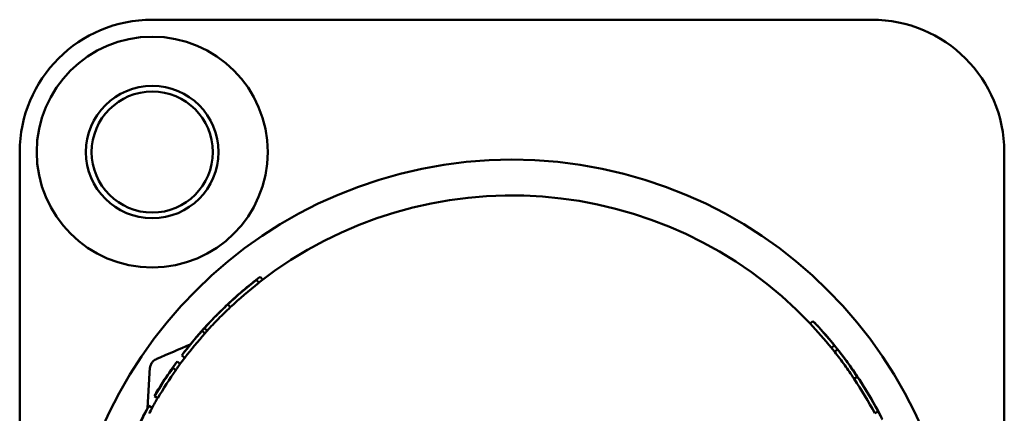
# Model space of a CAD drawing. Header units: millimetres. Extents: x 0 to 4584, y -120 to 1188.
# Tile 40 of 105: x 331 to 357, y 867 to 877. Entities that reach past the tile are written whole.
import ezdxf

# ---------------------------------------------------------------- set-up
doc = ezdxf.new("R2010")
doc.units = ezdxf.units.MM
doc.header["$LTSCALE"] = 2
doc.layers.add('Sichtbar (ISO)', color=7, linetype='Continuous', lineweight=50)

msp = doc.modelspace()

# ---------------------------------------------------------------- linework, layer by layer
at = {"layer": 'Sichtbar (ISO)'}
for p, q in [((353.178, 877.4063), (334.178, 877.4063)), ((330.678, 873.9063), (330.678, 849.9063)), ((356.678, 849.9063), (356.678, 873.9063)), ((336.9295, 870.5281), (336.9911, 870.4493)), ((351.6226, 869.4403), (351.55, 869.3715)), ((335.6416, 869.349), (335.6418, 869.3488)), ((335.4925, 869.1778), (335.5673, 869.1114)), ((352.1888, 868.7943), (352.1111, 868.7314)), ((334.9607, 868.531), (335.0403, 868.4705)), ((334.1098, 868.0997), (334.1142, 868.1781)), ((334.1142, 868.1781), (334.1143, 868.1809)), ((334.1143, 868.1802), (334.1143, 868.1809)), ((334.7203, 868.2021), (334.8022, 868.1446)), ((334.8334, 868.3678), (334.9141, 868.3089)), ((334.1077, 868.0615), (334.056, 867.1405)), ((334.1077, 868.0615), (334.1098, 868.0997)), ((334.2365, 867.4503), (334.3228, 867.3997)), ((334.0698, 867.1655), (334.0736, 867.1634)), ((334.0914, 867.1954), (334.179, 867.1471)), ((353.3449, 867.0473), (353.2566, 867.0003))]:
    msp.add_line(p, q, dxfattribs=at)
for centre, radius in [((334.178, 873.9063), 3.0499), ((334.178, 873.9063), 1.75), ((334.178, 873.9063), 1.6), ((343.678, 861.9063), 11.8)]:
    msp.add_circle(centre, radius, dxfattribs=at)
for centre, radius, start, end in [((334.178, 873.9063), 3.5, 90, 180), ((353.178, 873.9063), 3.5, 0, 90), ((343.678, 861.9063), 10.8536, 43.48071, 128.05151), ((343.678, 861.9063), 10.8536, 142.76715, 143.99449), ((343.678, 861.9063), 10.8536, 149.57881, 151.11389)]:
    msp.add_arc(centre, radius, start, end, dxfattribs=at)
for centre, major_axis, ratio, start_param, end_param in [((343.6783, 861.906), (8.3054, 7.1356), 0.9999599, 1.5251474, 1.6164411), ((343.6776, 861.9068), (-8.2288, -7.0697), 0.9999599, 4.6667349, 4.758037), ((343.6772, 861.9056), (7.2176, -8.2352), 0.9999599, 1.5315623, 1.6100291), ((343.6785, 861.9059), (-7.1384, -8.3088), 0.999999, 4.6812462, 4.7496655), ((409.6008, 846.5462), (-74.6087, 21.693), 0.1787797, 6.2019316, 6.2081721), ((409.9082, 846.3143), (-74.8336, 21.8739), 0.1774763, 6.2028766, 6.209088), ((343.6768, 861.9052), (-7.1521, 8.1604), 0.9999599, 4.6731566, 4.7516195), ((343.6774, 861.9058), (-6.955, 8.4631), 0.999999, 4.6618592, 4.7629212), ((343.6782, 861.9062), (6.9536, 8.4581), 0.9999599, 1.5325482, 1.6090459), ((343.678, 861.9063), (-6.8899, -8.3806), 0.9999599, 4.6741398, 4.7506394), ((277.223, 856.2817), (75.4695, 11.2861), 0.1579195, 0.0931915, 0.1028194), ((277.4217, 856.617), (75.3571, 10.9921), 0.1588801, 0.094501, 0.1041598), ((345.8381, 863.3835), (-4.9822, 7.8308), 0.8977259, 4.7267506, 4.8225257), ((343.6784, 861.9061), (5.9253, 9.208), 0.9999599, 1.5299606, 1.6116331), ((343.6782, 861.9062), (-5.8711, -9.1237), 0.9999599, 4.6715519, 4.7532263), ((343.6789, 861.9058), (-6.0966, -9.1012), 0.999999, 4.6767112, 4.7531076), ((343.6759, 861.905), (-5.5584, 9.3202), 0.9999599, 4.6634146, 4.7613537), ((343.6761, 861.9052), (5.6095, -9.4058), 0.9999599, 1.5218206, 1.6197645), ((419.734, 851.4151), (-85.7099, 15.4159), 0.1554933, 6.2212095, 6.2353779), ((274.1387, 856.6916), (79.2189, 9.9733), 0.1697539, 0.0755356, 0.0844349), ((343.6776, 861.9061), (-5.3443, 9.5618), 0.999999, 4.6757415, 4.7548339), ((343.6789, 861.9059), (4.8275, 9.8287), 0.9999599, 1.5231978, 1.6183934), ((346.3882, 860.2611), (-12.2094, 7.0878), 0.8668328, 0.0144363, 0.0880683), ((343.6789, 861.9059), (-4.7834, -9.7389), 0.9999599, 4.6647901, 4.6806004)]:
    msp.add_ellipse(centre, major_axis=major_axis, ratio=ratio, start_param=start_param, end_param=end_param, dxfattribs=at)
for points, knots in [([(337.0294, 870.6111), (336.8717, 870.4908), (336.7171, 870.366), (336.415, 870.1078), (336.2676, 869.9745), (336.1236, 869.8368)], [0, 0, 0, 0, 0.06706401, 0.06706401, 0.13388332, 0.13388332, 0.13388332, 0.13388332]), ([(336.1236, 869.8368), (336.2523, 869.9589), (336.3839, 870.0776), (336.6526, 870.3081), (336.7898, 870.4199), (336.9295, 870.5281)], [0.00000357, 0.00000357, 0.00000357, 0.00000357, 0.06109736, 0.06109736, 0.12239745, 0.12239745, 0.12239745, 0.12239745]), ([(337.0294, 870.6111), (337.0395, 870.5979), (337.0496, 870.5846), (337.0698, 870.5582), (337.0799, 870.5449), (337.09, 870.5317)], [0.0000130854, 0.0000130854, 0.0000130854, 0.0000130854, 0.0050089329, 0.0050089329, 0.0099947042, 0.0099947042, 0.0099947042, 0.0099947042]), ([(335.5704, 869.2707), (335.6889, 869.4016), (335.8105, 869.5294), (336.0599, 869.7788), (336.1876, 869.9004), (336.3181, 870.0186)], [0.00000985, 0.00000985, 0.00000985, 0.00000985, 0.05894002, 0.05894002, 0.11799756, 0.11799756, 0.11799756, 0.11799756]), ([(336.1715, 869.8769), (336.0644, 869.7769), (335.9592, 869.6747), (335.753, 869.4658), (335.6519, 869.3591), (335.553, 869.2503)], [0, 0, 0, 0, 0.05004819, 0.05004819, 0.1000912, 0.1000912, 0.1000912, 0.1000912]), ([(335.6272, 869.1832), (335.7252, 869.2911), (335.8253, 869.3968), (336.0297, 869.6038), (336.1339, 869.7051), (336.2401, 869.8041)], [0.00000631, 0.00000631, 0.00000631, 0.00000631, 0.049683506, 0.049683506, 0.099369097, 0.099369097, 0.099369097, 0.099369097]), ([(336.1715, 869.8769), (336.1829, 869.8647), (336.1944, 869.8526), (336.2172, 869.8283), (336.2287, 869.8162), (336.2401, 869.8041)], [-0.0100072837, -0.0100072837, -0.0100072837, -0.0100072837, -0.0050072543, -0.0050072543, -0.0000072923, -0.0000072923, -0.0000072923, -0.0000072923]), ([(351.6226, 869.4403), (351.6502, 869.4138), (351.6771, 869.3871), (351.729, 869.3335), (351.7541, 869.3065), (351.7784, 869.2794)], [0.00000103, 0.00000103, 0.00000103, 0.00000103, 0.06187344, 0.06187344, 0.12374589, 0.12374589, 0.12374589, 0.12374589]), ([(335.553, 869.2503), (335.5654, 869.2391), (335.5777, 869.2279), (335.6025, 869.2056), (335.6148, 869.1944), (335.6272, 869.1832)], [-0.0100049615, -0.0100049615, -0.0100049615, -0.0100049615, -0.0050050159, -0.0050050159, -0.0000050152, -0.0000050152, -0.0000050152, -0.0000050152]), ([(335.6416, 869.349), (335.6294, 869.336), (335.6174, 869.323), (335.5937, 869.2969), (335.5819, 869.2839), (335.5704, 869.2707)], [0.00000154, 0.00000154, 0.00000154, 0.00000154, 0.026642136, 0.026642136, 0.053277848, 0.053277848, 0.053277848, 0.053277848]), ([(334.9607, 868.531), (334.984, 868.5645), (335.008, 868.5979), (335.0575, 868.6641), (335.0831, 868.697), (335.1095, 868.7297)], [0.00000101, 0.00000101, 0.00000101, 0.00000101, 0.06210362, 0.06210362, 0.1242064, 0.1242064, 0.1242064, 0.1242064]), ([(352.2778, 868.6898), (352.2647, 868.6794), (352.2516, 868.6691), (352.2254, 868.6485), (352.2123, 868.6382), (352.1992, 868.6278)], [-0.010005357, -0.010005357, -0.010005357, -0.010005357, -0.005005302, -0.005005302, -0.000005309, -0.000005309, -0.000005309, -0.000005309]), ([(334.1143, 868.1809), (334.1151, 868.1943), (334.1168, 868.2078), (334.1218, 868.234), (334.1252, 868.2469), (334.1396, 868.2896), (334.1547, 868.3185), (334.1932, 868.3698), (334.217, 868.3927), (334.2597, 868.4222), (334.2772, 868.4318), (334.2953, 868.4396)], [0, 0, 0, 0, 0.0040447, 0.0040447, 0.008017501, 0.008017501, 0.017572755, 0.017572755, 0.027236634, 0.027236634, 0.03315213, 0.03315213, 0.03315213, 0.03315213]), ([(352.1992, 868.6278), (352.2896, 868.5127), (352.3776, 868.3956), (352.5487, 868.1572), (352.6318, 868.0359), (352.7124, 867.9128)], [0.00000202, 0.00000202, 0.00000202, 0.00000202, 0.05693611, 0.05693611, 0.11386437, 0.11386437, 0.11386437, 0.11386437]), ([(352.481, 868.4245), (352.5603, 868.3175), (352.6377, 868.209), (352.7883, 867.9886), (352.8615, 867.8768), (352.9326, 867.7635)], [0.00000115, 0.00000115, 0.00000115, 0.00000115, 0.05311519, 0.05311519, 0.10622629, 0.10622629, 0.10622629, 0.10622629]), ([(334.8334, 868.3678), (334.8131, 868.3405), (334.7936, 868.313), (334.7559, 868.2578), (334.7377, 868.23), (334.7203, 868.2021)], [0.00000165, 0.00000165, 0.00000165, 0.00000165, 0.0616728, 0.0616728, 0.12334415, 0.12334415, 0.12334415, 0.12334415]), ([(334.8022, 868.1446), (334.8194, 868.1723), (334.8373, 868.1998), (334.8696, 868.2471), (334.8836, 868.267), (334.8979, 868.2867)], [0.00000954, 0.00000954, 0.00000954, 0.00000954, 0.06161214, 0.06161214, 0.1064717, 0.1064717, 0.1064717, 0.1064717]), ([(352.7957, 867.9681), (352.7818, 867.9589), (352.768, 867.9497), (352.7402, 867.9312), (352.7263, 867.922), (352.7124, 867.9128)], [-0.010005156, -0.010005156, -0.010005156, -0.010005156, -0.005005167, -0.005005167, -0.00000503, -0.00000503, -0.00000503, -0.00000503]), ([(333.6677, 866.3528), (333.6698, 866.3576), (333.6719, 866.3623), (333.674, 866.367), (333.6867, 866.3955), (333.6991, 866.4229), (333.7112, 866.4495), (333.7141, 866.456), (333.7171, 866.4624), (333.72, 866.4688), (333.729, 866.4885), (333.7379, 866.5077), (333.7466, 866.5264), (333.7558, 866.5461), (333.7647, 866.5652), (333.7735, 866.5838), (333.7758, 866.5887), (333.7781, 866.5935), (333.7804, 866.5983), (333.7914, 866.6215), (333.8021, 866.6439), (333.8125, 866.6656), (333.816, 866.6728), (333.8194, 866.6799), (333.8228, 866.6869), (333.8297, 866.7011), (333.8364, 866.7149), (333.843, 866.7283), (333.8516, 866.7459), (333.86, 866.7628), (333.8682, 866.7793), (333.8787, 866.8005), (333.8888, 866.8208), (333.8987, 866.8402), (333.9023, 866.8475), (333.906, 866.8547), (333.9095, 866.8617), (333.9143, 866.8711), (333.9189, 866.8803), (333.9235, 866.8892), (333.9316, 866.905), (333.9394, 866.9202), (333.9469, 866.9347), (333.9541, 866.9488), (333.9611, 866.9622), (333.9678, 866.9751), (333.972, 866.983), (333.976, 866.9907), (333.9799, 866.9982), (333.9825, 867.0032), (333.9851, 867.008), (333.9876, 867.0128), (333.995, 867.0268), (334.0019, 867.0399), (334.0084, 867.052), (334.0136, 867.0618), (334.0184, 867.0709), (334.0229, 867.0793), (334.0259, 867.0849), (334.0288, 867.0902), (334.0315, 867.0952), (334.034, 867.0998), (334.0363, 867.1042), (334.0385, 867.1083), (334.0423, 867.1153), (334.0457, 867.1216), (334.0488, 867.1272), (334.0499, 867.1293), (334.051, 867.1313), (334.052, 867.1331), (334.0554, 867.1393), (334.0582, 867.1445), (334.0606, 867.1488), (334.0611, 867.1498), (334.0616, 867.1507), (334.062, 867.1515), (334.0644, 867.1558), (334.0661, 867.159), (334.0674, 867.1613), (334.069, 867.1641), (334.0698, 867.1656), (334.0698, 867.1655)], [0.19324058, 0.19324058, 0.19324058, 0.19324058, 0.1998694, 0.1998694, 0.1998694, 0.24011454, 0.24011454, 0.24011454, 0.25, 0.25, 0.25, 0.28044305, 0.28044305, 0.28044305, 0.3125, 0.3125, 0.3125, 0.32087629, 0.32087629, 0.32087629, 0.36147299, 0.36147299, 0.36147299, 0.375, 0.375, 0.375, 0.40216695, 0.40216695, 0.40216695, 0.4375, 0.4375, 0.4375, 0.4829822, 0.4829822, 0.4829822, 0.5, 0.5, 0.5, 0.5226254, 0.5226254, 0.5226254, 0.5625, 0.5625, 0.5625, 0.60116372, 0.60116372, 0.60116372, 0.625, 0.625, 0.625, 0.64089355, 0.64089355, 0.64089355, 0.6875, 0.6875, 0.6875, 0.72508745, 0.72508745, 0.72508745, 0.75, 0.75, 0.75, 0.77315296, 0.77315296, 0.77315296, 0.8125, 0.8125, 0.8125, 0.82716777, 0.82716777, 0.82716777, 0.875, 0.875, 0.875, 0.88545354, 0.88545354, 0.88545354, 0.9375, 0.9375, 0.9375, 0.99999845, 0.99999845, 0.99999845, 0.99999845]), ([(334.0698, 867.1655), (334.0701, 867.1659), (334.0679, 867.1617), (334.0613, 867.1494), (334.0554, 867.1384), (334.0407, 867.1111), (334.0285, 867.0882), (334.0018, 867.038), (333.9788, 866.9947), (333.907, 866.855), (333.8663, 866.7741), (333.7997, 866.6367), (333.7774, 866.5897), (333.7191, 866.465), (333.6902, 866.4004), (333.6858, 866.3906)], [-0.018352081, -0.018352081, -0.018352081, -0.018352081, -0.017423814, -0.017423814, -0.015931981, -0.015931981, -0.012924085, -0.012924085, -0.008926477, -0.008926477, -0.005135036, -0.005135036, -0.003222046, -0.003222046, 0, 0, 0, 0]), ([(353.4575, 866.8398), (353.4403, 866.8746), (353.4223, 866.9093), (353.3848, 866.9784), (353.3652, 867.0129), (353.3449, 867.0473)], [0.00000171, 0.00000171, 0.00000171, 0.00000171, 0.0619857, 0.0619857, 0.12396974, 0.12396974, 0.12396974, 0.12396974])]:
    msp.add_open_spline(points, degree=3, knots=knots, dxfattribs=at)
for points in [[(336.5314, 870.2072), (336.4595, 870.1452), (336.3884, 870.0824), (336.3181, 870.0186)], [(334.2953, 868.4396), (334.5883, 868.5656), (334.8837, 868.6921), (335.1814, 868.819)]]:
    msp.add_open_spline(points, degree=3, dxfattribs=at)

doc.saveas('drawing.dxf')
